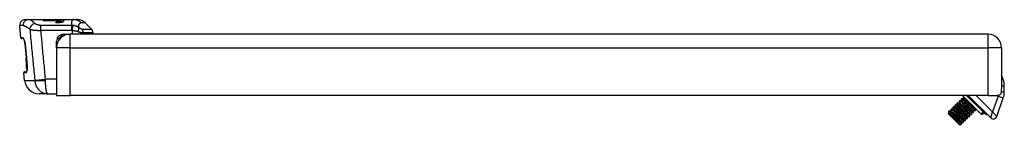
# Model space of a CAD drawing. Header units: inches. Extents: x 2.3 to 50.7, y 3.7 to 26.2.
# Tile 19 of 29: x 2.3 to 12.8, y 25 to 26.1. Entities that reach past the tile are written whole.
import ezdxf

# ---------------------------------------------------------------- set-up
doc = ezdxf.new("R2010")
doc.units = ezdxf.units.IN
doc.header["$MEASUREMENT"] = 0
doc.layers.add('Visible Edges(ANSI)', color=7, linetype='Continuous', lineweight=25)
doc.layers.add('Visible Tangent Edges(ANSI)', color=7, linetype='Continuous', lineweight=25)

msp = doc.modelspace()

# ---------------------------------------------------------------- linework, layer by layer
at = {"layer": 'Visible Edges(ANSI)'}
for p, q in [((2.322, 25.925), (2.311, 26.055)), ((2.37, 26.12), (2.405, 26.12)), ((2.405, 26.12), (2.561, 26.12)), ((2.561, 26.111), (2.561, 26.12)), ((2.561, 26.12), (2.687, 26.12)), ((2.561, 26.111), (2.687, 26.111)), ((2.687, 26.12), (2.887, 26.12)), ((2.687, 26.12), (2.687, 26.111)), ((2.697, 26.112), (2.697, 26.116)), ((2.717, 26.116), (2.697, 26.116)), ((2.697, 26.112), (2.717, 26.112)), ((2.697, 26.088), (2.697, 26.097)), ((2.717, 26.097), (2.697, 26.097)), ((2.697, 26.088), (2.717, 26.088)), ((2.753, 26.106), (2.753, 26.092)), ((2.887, 26.12), (2.914, 26.12)), ((2.914, 26.12), (2.916, 26.12)), ((2.916, 26.12), (2.919, 26.12)), ((2.92, 26.12), (2.919, 26.12)), ((2.92, 26.12), (2.92, 26.12)), ((3.009, 26.085), (3.075, 26.019)), ((2.778, 25.964), (2.849, 25.964)), ((2.824, 25.964), (2.824, 25.962)), ((12.637, 25.964), (2.849, 25.964)), ((3.093, 25.964), (3.093, 25.977)), ((2.352, 25.916), (2.332, 25.916)), ((2.362, 25.891), (2.363, 25.885)), ((2.703, 25.818), (2.703, 25.889)), ((2.708, 25.917), (2.741, 25.917)), ((2.378, 25.765), (2.378, 25.716)), ((2.703, 25.818), (2.703, 25.308)), ((12.783, 25.818), (12.783, 25.41)), ((2.382, 25.716), (2.378, 25.716)), ((2.378, 25.716), (2.378, 25.712)), ((2.378, 25.712), (2.378, 25.712)), ((2.378, 25.712), (2.378, 25.712)), ((2.378, 25.701), (2.378, 25.712)), ((2.383, 25.712), (2.378, 25.712)), ((2.383, 25.712), (2.378, 25.712)), ((2.378, 25.678), (2.378, 25.701)), ((2.378, 25.678), (2.378, 25.624)), ((2.362, 25.469), (2.355, 25.551)), ((2.365, 25.562), (2.384, 25.562)), ((2.378, 25.624), (2.378, 25.624)), ((2.39, 25.624), (2.378, 25.624)), ((2.378, 25.624), (2.378, 25.601)), ((2.39, 25.624), (2.378, 25.624)), ((2.39, 25.601), (2.378, 25.601)), ((12.802, 25.477), (12.783, 25.53)), ((2.608, 25.326), (2.519, 25.326)), ((2.608, 25.326), (2.703, 25.326)), ((12.814, 25.346), (12.814, 25.41)), ((2.703, 25.308), (2.849, 25.308)), ((12.637, 25.308), (2.849, 25.308)), ((12.29, 25.205), (12.293, 25.208)), ((12.293, 25.208), (12.313, 25.208)), ((12.312, 25.208), (12.312, 25.227)), ((12.313, 25.227), (12.315, 25.23)), ((12.316, 25.23), (12.335, 25.23)), ((12.335, 25.25), (12.338, 25.252)), ((12.335, 25.23), (12.335, 25.249)), ((12.338, 25.252), (12.357, 25.252)), ((12.357, 25.272), (12.36, 25.275)), ((12.357, 25.252), (12.357, 25.272)), ((12.36, 25.275), (12.38, 25.275)), ((12.366, 25.308), (12.565, 25.109)), ((12.378, 25.296), (12.374, 25.291)), ((12.374, 25.291), (12.513, 25.152)), ((12.379, 25.275), (12.379, 25.286)), ((12.429, 25.308), (12.669, 25.067)), ((12.637, 25.308), (12.741, 25.308)), ((12.734, 25.082), (12.803, 25.282)), ((12.219, 25.119), (12.224, 25.119)), ((12.219, 25.112), (12.219, 25.119)), ((12.333, 24.998), (12.219, 25.112)), ((12.223, 25.138), (12.226, 25.141)), ((12.223, 25.119), (12.223, 25.138)), ((12.227, 25.141), (12.246, 25.141)), ((12.246, 25.16), (12.249, 25.163)), ((12.246, 25.141), (12.246, 25.16)), ((12.249, 25.163), (12.268, 25.163)), ((12.268, 25.183), (12.271, 25.185)), ((12.268, 25.163), (12.268, 25.182)), ((12.271, 25.186), (12.291, 25.186)), ((12.29, 25.186), (12.29, 25.205)), ((12.46, 25.102), (12.463, 25.105)), ((12.463, 25.124), (12.463, 25.105)), ((12.482, 25.124), (12.463, 25.124)), ((12.482, 25.124), (12.485, 25.127)), ((12.485, 25.146), (12.485, 25.127)), ((12.504, 25.146), (12.485, 25.146)), ((12.505, 25.147), (12.507, 25.149)), ((12.508, 25.158), (12.508, 25.15)), ((12.518, 25.157), (12.513, 25.152)), ((12.565, 25.109), (12.572, 25.102)), ((12.572, 25.102), (12.602, 25.116)), ((12.371, 25.013), (12.351, 25.013)), ((12.352, 25.013), (12.352, 24.998)), ((12.371, 25.013), (12.374, 25.016)), ((12.393, 25.035), (12.373, 25.035)), ((12.374, 25.035), (12.374, 25.016)), ((12.393, 25.035), (12.396, 25.038)), ((12.396, 25.057), (12.396, 25.038)), ((12.415, 25.057), (12.396, 25.057)), ((12.416, 25.057), (12.418, 25.06)), ((12.418, 25.08), (12.418, 25.06)), ((12.438, 25.08), (12.418, 25.08)), ((12.438, 25.08), (12.441, 25.082)), ((12.46, 25.102), (12.44, 25.102)), ((12.441, 25.102), (12.441, 25.083)), ((12.333, 24.998), (12.352, 24.998))]:
    msp.add_line(p, q, dxfattribs=at)
at = {"layer": 'Visible Edges(ANSI)', "flags": 128}
for points in [[(2.717, 26.088), (2.725, 26.088), (2.734, 26.089), (2.742, 26.09), (2.75, 26.091), (2.757, 26.092), (2.763, 26.094), (2.769, 26.096), (2.774, 26.098), (2.777, 26.1), (2.78, 26.102), (2.782, 26.104), (2.783, 26.106), (2.782, 26.107), (2.78, 26.109), (2.778, 26.11), (2.774, 26.112), (2.769, 26.113), (2.764, 26.114), (2.757, 26.114), (2.75, 26.115), (2.742, 26.116), (2.734, 26.116), (2.725, 26.116), (2.717, 26.116)], [(2.717, 26.112), (2.721, 26.112), (2.726, 26.112), (2.731, 26.112), (2.735, 26.111), (2.739, 26.111), (2.742, 26.111), (2.746, 26.11), (2.748, 26.109), (2.75, 26.108), (2.752, 26.108), (2.753, 26.107), (2.753, 26.106), (2.753, 26.105), (2.752, 26.104), (2.75, 26.103), (2.748, 26.102), (2.745, 26.101), (2.742, 26.1), (2.739, 26.099), (2.735, 26.098), (2.731, 26.098), (2.726, 26.097), (2.721, 26.097), (2.717, 26.097)], [(2.927, 26.119), (2.927, 26.119), (2.926, 26.119), (2.925, 26.119), (2.925, 26.119), (2.924, 26.119), (2.924, 26.119), (2.923, 26.119), (2.923, 26.119), (2.922, 26.119), (2.922, 26.119), (2.921, 26.119), (2.921, 26.119), (2.92, 26.119), (2.919, 26.12), (2.919, 26.12), (2.918, 26.12), (2.918, 26.12), (2.917, 26.12), (2.917, 26.12), (2.916, 26.12), (2.916, 26.12), (2.915, 26.12), (2.915, 26.12), (2.914, 26.12)], [(2.916, 26.12), (2.916, 26.12), (2.917, 26.12), (2.917, 26.12), (2.918, 26.12), (2.918, 26.12), (2.919, 26.12), (2.919, 26.12), (2.92, 26.12), (2.92, 26.12), (2.92, 26.12), (2.921, 26.119), (2.921, 26.119), (2.922, 26.119), (2.922, 26.119), (2.923, 26.119), (2.923, 26.119), (2.924, 26.119), (2.924, 26.119), (2.925, 26.119), (2.925, 26.119), (2.926, 26.119), (2.926, 26.119), (2.927, 26.119), (2.927, 26.119)], [(2.95, 26.117), (2.95, 26.117), (2.95, 26.117), (2.949, 26.117), (2.949, 26.117), (2.948, 26.117), (2.948, 26.117), (2.947, 26.118), (2.946, 26.118), (2.945, 26.118), (2.944, 26.118), (2.943, 26.118), (2.942, 26.118), (2.941, 26.118), (2.939, 26.119), (2.938, 26.119), (2.936, 26.119), (2.934, 26.119), (2.932, 26.119), (2.93, 26.119), (2.928, 26.119), (2.926, 26.119), (2.924, 26.12), (2.922, 26.12), (2.919, 26.12)], [(2.371, 25.837), (2.37, 25.852), (2.367, 25.866), (2.365, 25.88), (2.362, 25.892), (2.358, 25.902), (2.355, 25.91), (2.354, 25.913), (2.353, 25.915), (2.352, 25.917), (2.351, 25.917)], [(2.365, 25.88), (2.367, 25.87), (2.369, 25.859), (2.37, 25.848), (2.371, 25.837)], [(2.389, 25.64), (2.39, 25.63), (2.39, 25.621), (2.39, 25.612), (2.39, 25.603), (2.39, 25.595), (2.389, 25.587), (2.389, 25.58), (2.388, 25.574)], [(2.384, 25.56), (2.384, 25.561), (2.385, 25.564), (2.387, 25.569), (2.388, 25.574)], [(2.388, 25.574), (2.386, 25.567), (2.384, 25.562)], [(12.783, 25.41), (12.783, 25.403), (12.783, 25.396), (12.783, 25.389), (12.783, 25.382), (12.782, 25.375), (12.782, 25.369), (12.782, 25.362), (12.782, 25.356), (12.781, 25.35), (12.781, 25.345), (12.78, 25.339), (12.779, 25.335), (12.777, 25.33), (12.776, 25.326), (12.774, 25.323), (12.772, 25.319), (12.769, 25.316), (12.766, 25.314), (12.763, 25.312), (12.759, 25.31), (12.755, 25.309), (12.75, 25.308), (12.746, 25.308), (12.741, 25.308)], [(12.441, 25.083), (12.44, 25.082), (12.438, 25.083), (12.435, 25.085), (12.431, 25.089), (12.426, 25.093), (12.42, 25.098), (12.413, 25.104), (12.405, 25.111), (12.396, 25.119), (12.388, 25.127), (12.378, 25.135), (12.369, 25.143), (12.359, 25.152), (12.35, 25.161), (12.341, 25.169), (12.332, 25.176), (12.324, 25.184), (12.317, 25.19), (12.31, 25.196), (12.304, 25.2), (12.3, 25.204), (12.296, 25.206), (12.294, 25.208), (12.293, 25.208)], [(12.312, 25.227), (12.313, 25.227), (12.315, 25.226), (12.318, 25.224), (12.322, 25.221), (12.327, 25.217), (12.333, 25.212), (12.34, 25.206), (12.348, 25.199), (12.357, 25.191), (12.366, 25.183), (12.375, 25.175), (12.384, 25.166), (12.394, 25.158), (12.403, 25.149), (12.413, 25.141), (12.421, 25.133), (12.429, 25.126), (12.437, 25.12), (12.443, 25.114), (12.449, 25.11), (12.453, 25.106), (12.457, 25.103), (12.459, 25.102), (12.46, 25.102)], [(12.313, 25.208), (12.314, 25.207), (12.317, 25.206), (12.32, 25.204), (12.324, 25.201), (12.328, 25.197), (12.334, 25.192), (12.34, 25.187), (12.347, 25.181), (12.354, 25.175), (12.361, 25.169), (12.369, 25.162), (12.377, 25.155), (12.384, 25.148), (12.392, 25.141), (12.399, 25.135), (12.407, 25.128), (12.413, 25.123), (12.419, 25.117), (12.425, 25.113), (12.43, 25.109), (12.434, 25.106), (12.437, 25.104), (12.439, 25.102), (12.44, 25.102)], [(12.463, 25.105), (12.462, 25.105), (12.461, 25.106), (12.458, 25.108), (12.453, 25.111), (12.448, 25.115), (12.442, 25.12), (12.435, 25.126), (12.427, 25.133), (12.419, 25.141), (12.41, 25.149), (12.4, 25.157), (12.391, 25.166), (12.381, 25.174), (12.372, 25.183), (12.363, 25.191), (12.354, 25.199), (12.346, 25.206), (12.339, 25.212), (12.332, 25.218), (12.327, 25.222), (12.322, 25.226), (12.319, 25.229), (12.316, 25.23), (12.315, 25.23)], [(12.335, 25.249), (12.335, 25.25), (12.337, 25.249), (12.34, 25.247), (12.344, 25.244), (12.349, 25.239), (12.356, 25.234), (12.363, 25.228), (12.37, 25.221), (12.379, 25.214), (12.388, 25.205), (12.397, 25.197), (12.407, 25.189), (12.416, 25.18), (12.426, 25.172), (12.435, 25.163), (12.443, 25.156), (12.452, 25.148), (12.459, 25.142), (12.465, 25.136), (12.471, 25.132), (12.476, 25.128), (12.479, 25.126), (12.481, 25.124), (12.482, 25.124)], [(12.335, 25.23), (12.337, 25.23), (12.339, 25.228), (12.342, 25.226), (12.346, 25.223), (12.351, 25.219), (12.356, 25.215), (12.362, 25.209), (12.369, 25.204), (12.376, 25.197), (12.383, 25.191), (12.391, 25.184), (12.399, 25.177), (12.407, 25.17), (12.414, 25.163), (12.422, 25.157), (12.429, 25.151), (12.435, 25.145), (12.442, 25.14), (12.447, 25.135), (12.452, 25.131), (12.456, 25.128), (12.459, 25.126), (12.461, 25.125), (12.463, 25.124)], [(12.485, 25.127), (12.485, 25.127), (12.483, 25.128), (12.48, 25.13), (12.476, 25.133), (12.471, 25.137), (12.464, 25.143), (12.457, 25.149), (12.449, 25.156), (12.441, 25.163), (12.432, 25.171), (12.423, 25.179), (12.413, 25.188), (12.404, 25.197), (12.394, 25.205), (12.385, 25.213), (12.377, 25.221), (12.368, 25.228), (12.361, 25.235), (12.355, 25.24), (12.349, 25.245), (12.344, 25.248), (12.341, 25.251), (12.339, 25.252), (12.338, 25.252)], [(12.357, 25.272), (12.358, 25.272), (12.359, 25.271), (12.362, 25.269), (12.367, 25.266), (12.372, 25.262), (12.378, 25.256), (12.385, 25.25), (12.393, 25.243), (12.401, 25.236), (12.41, 25.228), (12.42, 25.219), (12.429, 25.211), (12.439, 25.202), (12.448, 25.194), (12.457, 25.186), (12.466, 25.178), (12.474, 25.171), (12.481, 25.164), (12.488, 25.159), (12.493, 25.154), (12.498, 25.15), (12.501, 25.148), (12.504, 25.147), (12.505, 25.147)], [(12.357, 25.252), (12.359, 25.252), (12.361, 25.251), (12.364, 25.248), (12.368, 25.245), (12.373, 25.241), (12.378, 25.237), (12.385, 25.232), (12.391, 25.226), (12.398, 25.22), (12.406, 25.213), (12.413, 25.206), (12.421, 25.199), (12.429, 25.193), (12.437, 25.186), (12.444, 25.179), (12.451, 25.173), (12.458, 25.167), (12.464, 25.162), (12.469, 25.157), (12.474, 25.154), (12.478, 25.151), (12.481, 25.148), (12.483, 25.147), (12.485, 25.146)], [(12.508, 25.15), (12.507, 25.149), (12.505, 25.15), (12.502, 25.152), (12.498, 25.155), (12.493, 25.16), (12.487, 25.165), (12.48, 25.171), (12.472, 25.178), (12.463, 25.185), (12.454, 25.193), (12.445, 25.202), (12.436, 25.21), (12.426, 25.219), (12.417, 25.227), (12.407, 25.235), (12.399, 25.243), (12.391, 25.25), (12.383, 25.257), (12.377, 25.262), (12.371, 25.267), (12.367, 25.271), (12.363, 25.273), (12.361, 25.274), (12.36, 25.275)], [(12.38, 25.275), (12.38, 25.275), (12.381, 25.274), (12.382, 25.274), (12.383, 25.273), (12.385, 25.272), (12.386, 25.271), (12.388, 25.269), (12.39, 25.268), (12.393, 25.266), (12.395, 25.264), (12.398, 25.262), (12.401, 25.259), (12.404, 25.257), (12.407, 25.254), (12.41, 25.251), (12.413, 25.248), (12.417, 25.245), (12.42, 25.242), (12.424, 25.239), (12.428, 25.236), (12.432, 25.232), (12.435, 25.229), (12.439, 25.225), (12.443, 25.222)], [(12.352, 24.998), (12.351, 24.998), (12.349, 24.999), (12.347, 25.001), (12.343, 25.004), (12.338, 25.009), (12.333, 25.014), (12.327, 25.02), (12.319, 25.026), (12.312, 25.033), (12.304, 25.041), (12.295, 25.049), (12.287, 25.057), (12.278, 25.065), (12.269, 25.073), (12.261, 25.081), (12.253, 25.089), (12.246, 25.095), (12.239, 25.102), (12.233, 25.107), (12.228, 25.111), (12.224, 25.115), (12.222, 25.117), (12.22, 25.119), (12.219, 25.119)], [(12.223, 25.138), (12.224, 25.138), (12.226, 25.137), (12.229, 25.135), (12.233, 25.132), (12.238, 25.128), (12.244, 25.123), (12.251, 25.117), (12.259, 25.11), (12.268, 25.102), (12.277, 25.094), (12.286, 25.086), (12.295, 25.077), (12.305, 25.069), (12.314, 25.06), (12.323, 25.052), (12.332, 25.044), (12.34, 25.037), (12.348, 25.031), (12.354, 25.025), (12.36, 25.02), (12.364, 25.017), (12.368, 25.014), (12.37, 25.013), (12.371, 25.013)], [(12.224, 25.119), (12.225, 25.118), (12.227, 25.117), (12.231, 25.115), (12.235, 25.112), (12.239, 25.108), (12.245, 25.103), (12.251, 25.098), (12.258, 25.092), (12.265, 25.086), (12.272, 25.079), (12.28, 25.073), (12.288, 25.066), (12.295, 25.059), (12.303, 25.052), (12.31, 25.046), (12.317, 25.039), (12.324, 25.034), (12.33, 25.028), (12.336, 25.024), (12.34, 25.02), (12.344, 25.017), (12.348, 25.015), (12.35, 25.013), (12.351, 25.013)], [(12.374, 25.016), (12.373, 25.016), (12.371, 25.016), (12.369, 25.019), (12.364, 25.022), (12.359, 25.026), (12.353, 25.031), (12.346, 25.037), (12.338, 25.044), (12.33, 25.052), (12.321, 25.06), (12.311, 25.068), (12.302, 25.077), (12.292, 25.085), (12.283, 25.094), (12.274, 25.102), (12.265, 25.11), (12.257, 25.117), (12.25, 25.123), (12.243, 25.129), (12.238, 25.133), (12.233, 25.137), (12.23, 25.139), (12.227, 25.141), (12.226, 25.141)], [(12.246, 25.16), (12.246, 25.161), (12.248, 25.16), (12.251, 25.158), (12.255, 25.154), (12.26, 25.15), (12.267, 25.145), (12.274, 25.139), (12.281, 25.132), (12.29, 25.124), (12.299, 25.116), (12.308, 25.108), (12.318, 25.099), (12.327, 25.091), (12.337, 25.082), (12.346, 25.074), (12.354, 25.067), (12.362, 25.059), (12.37, 25.053), (12.376, 25.047), (12.382, 25.043), (12.387, 25.039), (12.39, 25.037), (12.392, 25.035), (12.393, 25.035)], [(12.246, 25.141), (12.247, 25.141), (12.25, 25.139), (12.253, 25.137), (12.257, 25.134), (12.262, 25.13), (12.267, 25.125), (12.273, 25.12), (12.28, 25.114), (12.287, 25.108), (12.294, 25.102), (12.302, 25.095), (12.31, 25.088), (12.318, 25.081), (12.325, 25.074), (12.333, 25.068), (12.34, 25.062), (12.346, 25.056), (12.352, 25.051), (12.358, 25.046), (12.363, 25.042), (12.367, 25.039), (12.37, 25.037), (12.372, 25.036), (12.373, 25.035)], [(12.396, 25.038), (12.396, 25.038), (12.394, 25.039), (12.391, 25.041), (12.387, 25.044), (12.381, 25.048), (12.375, 25.053), (12.368, 25.06), (12.36, 25.066), (12.352, 25.074), (12.343, 25.082), (12.334, 25.09), (12.324, 25.099), (12.315, 25.108), (12.305, 25.116), (12.296, 25.124), (12.287, 25.132), (12.279, 25.139), (12.272, 25.145), (12.265, 25.151), (12.26, 25.156), (12.255, 25.159), (12.252, 25.162), (12.25, 25.163), (12.249, 25.163)], [(12.268, 25.182), (12.269, 25.183), (12.27, 25.182), (12.273, 25.18), (12.277, 25.177), (12.283, 25.172), (12.289, 25.167), (12.296, 25.161), (12.304, 25.154), (12.312, 25.147), (12.321, 25.139), (12.33, 25.13), (12.34, 25.122), (12.349, 25.113), (12.359, 25.105), (12.368, 25.097), (12.377, 25.089), (12.385, 25.082), (12.392, 25.075), (12.399, 25.07), (12.404, 25.065), (12.409, 25.061), (12.412, 25.059), (12.414, 25.058), (12.416, 25.057)], [(12.268, 25.163), (12.27, 25.163), (12.272, 25.161), (12.275, 25.159), (12.279, 25.156), (12.284, 25.152), (12.289, 25.148), (12.295, 25.143), (12.302, 25.137), (12.309, 25.131), (12.317, 25.124), (12.324, 25.117), (12.332, 25.11), (12.34, 25.103), (12.347, 25.097), (12.355, 25.09), (12.362, 25.084), (12.369, 25.078), (12.375, 25.073), (12.38, 25.068), (12.385, 25.065), (12.389, 25.061), (12.392, 25.059), (12.394, 25.058), (12.396, 25.057)], [(12.418, 25.06), (12.418, 25.06), (12.416, 25.061), (12.413, 25.063), (12.409, 25.066), (12.404, 25.07), (12.398, 25.076), (12.391, 25.082), (12.383, 25.089), (12.374, 25.096), (12.365, 25.104), (12.356, 25.113), (12.346, 25.121), (12.337, 25.13), (12.327, 25.138), (12.318, 25.146), (12.31, 25.154), (12.302, 25.161), (12.294, 25.168), (12.288, 25.173), (12.282, 25.178), (12.278, 25.182), (12.274, 25.184), (12.272, 25.185), (12.271, 25.185)], [(12.29, 25.205), (12.291, 25.205), (12.293, 25.204), (12.296, 25.202), (12.3, 25.199), (12.305, 25.195), (12.311, 25.189), (12.318, 25.183), (12.326, 25.176), (12.334, 25.169), (12.343, 25.161), (12.353, 25.153), (12.362, 25.144), (12.372, 25.135), (12.381, 25.127), (12.39, 25.119), (12.399, 25.111), (12.407, 25.104), (12.414, 25.097), (12.421, 25.092), (12.427, 25.087), (12.431, 25.084), (12.434, 25.081), (12.437, 25.08), (12.438, 25.08)], [(12.291, 25.186), (12.292, 25.185), (12.294, 25.184), (12.297, 25.182), (12.301, 25.178), (12.306, 25.175), (12.312, 25.17), (12.318, 25.165), (12.324, 25.159), (12.331, 25.153), (12.339, 25.146), (12.347, 25.139), (12.354, 25.133), (12.362, 25.126), (12.37, 25.119), (12.377, 25.112), (12.384, 25.106), (12.391, 25.1), (12.397, 25.095), (12.403, 25.091), (12.407, 25.087), (12.411, 25.084), (12.414, 25.081), (12.417, 25.08), (12.418, 25.08)]]:
    msp.add_lwpolyline(points, dxfattribs=at)
at = {"layer": 'Visible Edges(ANSI)'}
for centre, radius, start, end in [((2.37, 26.061), 0.0591, 90, 185), ((2.926, 26.002), 0.118, 45, 78.119), ((2.849, 25.818), 0.146, 90, 180), ((2.778, 25.889), 0.075, 90, 180), ((2.797, 25.944), 0.0197, 90, 176.2666), ((3.034, 25.977), 0.0591, 0, 45), ((12.637, 25.818), 0.146, 0, 90), ((2.332, 25.926), 0.00984, 185, 270), ((2.732, 25.883), 0.0295, 180, 221.5226), ((3058.082, 301.036), 3068.078, 185.146217, 185.149609), ((2.365, 25.552), 0.00984, 90, 185), ((2.519, 25.483), 0.157, 185, 270), ((12.617, 25.41), 0.197, 0, 20), ((12.617, 25.346), 0.197, 341, 0), ((12.602, 25.115), 0.00118, 46.173, 115), ((12.631, 25.144), 0.0394, 226.173, 272.0154), ((12.697, 25.095), 0.0394, 225, 341)]:
    msp.add_arc(centre, radius, start, end, dxfattribs=at)
for centre, major_axis, ratio, start_param, end_param in [((2.811, 25.949), (-0.00984, 0), 0.999391, 4.902488, 5.075064), ((1.811, 25.604), (0.218, -2.42), 0.238359, 1.564193, 1.570765)]:
    msp.add_ellipse(centre, major_axis=major_axis, ratio=ratio, start_param=start_param, end_param=end_param, dxfattribs=at)
at = {"layer": 'Visible Tangent Edges(ANSI)'}
for p, q in [((2.348, 26.055), (2.311, 26.055)), ((2.537, 26.005), (2.537, 26.058)), ((2.865, 26.058), (2.537, 26.058)), ((2.717, 26.116), (2.717, 26.112)), ((2.717, 26.097), (2.717, 26.088)), ((2.865, 26.005), (2.865, 26.058)), ((2.872, 26.004), (2.88, 26.057)), ((3.009, 26.085), (2.968, 26.085)), ((2.537, 26.005), (2.865, 26.005)), ((2.751, 25.959), (2.758, 25.941)), ((2.775, 25.944), (2.768, 25.944)), ((2.849, 25.818), (2.849, 25.964)), ((2.872, 26.004), (2.872, 25.964)), ((2.973, 26.019), (3.075, 26.019)), ((3.093, 25.977), (2.989, 25.977)), ((2.989, 25.964), (2.989, 25.977)), ((12.637, 25.964), (12.637, 25.818)), ((2.322, 25.925), (2.345, 25.925)), ((2.706, 25.849), (2.703, 25.849)), ((2.758, 25.941), (2.758, 25.932)), ((2.372, 25.837), (2.371, 25.837)), ((2.849, 25.818), (2.703, 25.818)), ((2.849, 25.818), (12.637, 25.818)), ((2.849, 25.308), (2.849, 25.818)), ((12.783, 25.818), (12.637, 25.818)), ((12.637, 25.818), (12.637, 25.308)), ((2.383, 25.712), (2.378, 25.712)), ((2.384, 25.701), (2.378, 25.701)), ((2.386, 25.678), (2.378, 25.678)), ((2.388, 25.656), (2.388, 25.656)), ((2.378, 25.551), (2.355, 25.551)), ((2.362, 25.469), (2.471, 25.469)), ((2.471, 25.472), (2.586, 25.483)), ((2.703, 25.483), (2.586, 25.483)), ((12.783, 25.47), (12.802, 25.477)), ((12.781, 25.346), (12.814, 25.346)), ((12.783, 25.41), (12.814, 25.41)), ((12.41, 25.308), (12.587, 25.131)), ((12.587, 25.132), (12.411, 25.308)), ((12.689, 25.131), (12.512, 25.308)), ((12.747, 25.301), (12.689, 25.131)), ((12.747, 25.301), (12.803, 25.282)), ((12.565, 25.109), (12.587, 25.131)), ((12.587, 25.132), (12.596, 25.14)), ((12.603, 25.116), (12.587, 25.132)), ((12.587, 25.132), (12.587, 25.131)), ((12.587, 25.131), (12.602, 25.116)), ((12.669, 25.067), (12.689, 25.131)), ((12.689, 25.131), (12.734, 25.082))]:
    msp.add_line(p, q, dxfattribs=at)
at = {"layer": 'Visible Tangent Edges(ANSI)', "flags": 128}
for points in [[(2.348, 26.055), (2.35, 26.055), (2.352, 26.055), (2.354, 26.055), (2.357, 26.054), (2.359, 26.054), (2.362, 26.053), (2.364, 26.052), (2.367, 26.051), (2.37, 26.05), (2.373, 26.049), (2.376, 26.047), (2.379, 26.046), (2.382, 26.044), (2.385, 26.042), (2.388, 26.04), (2.391, 26.038), (2.394, 26.036), (2.398, 26.033), (2.401, 26.031), (2.405, 26.028), (2.408, 26.026), (2.412, 26.023), (2.415, 26.02), (2.419, 26.017)], [(2.473, 26.077), (2.47, 26.081), (2.466, 26.084), (2.463, 26.087), (2.46, 26.09), (2.456, 26.093), (2.453, 26.095), (2.45, 26.098), (2.447, 26.1), (2.444, 26.103), (2.441, 26.105), (2.438, 26.107), (2.435, 26.109), (2.432, 26.11), (2.429, 26.112), (2.426, 26.113), (2.424, 26.115), (2.421, 26.116), (2.419, 26.117), (2.416, 26.118), (2.414, 26.118), (2.411, 26.119), (2.409, 26.119), (2.407, 26.12), (2.405, 26.12)], [(2.537, 26.058), (2.533, 26.058), (2.53, 26.058), (2.526, 26.058), (2.523, 26.059), (2.52, 26.059), (2.516, 26.06), (2.513, 26.06), (2.51, 26.061), (2.507, 26.062), (2.504, 26.062), (2.501, 26.063), (2.498, 26.064), (2.495, 26.065), (2.493, 26.066), (2.49, 26.067), (2.488, 26.068), (2.486, 26.069), (2.484, 26.07), (2.482, 26.071), (2.48, 26.073), (2.478, 26.074), (2.476, 26.075), (2.475, 26.076), (2.473, 26.077)], [(2.887, 26.12), (2.885, 26.12), (2.883, 26.119), (2.881, 26.119), (2.879, 26.118), (2.877, 26.117), (2.875, 26.116), (2.873, 26.114), (2.872, 26.113), (2.87, 26.111), (2.869, 26.109), (2.868, 26.107), (2.867, 26.104), (2.866, 26.102), (2.865, 26.099), (2.864, 26.096), (2.864, 26.092), (2.863, 26.089), (2.863, 26.085), (2.863, 26.081), (2.863, 26.077), (2.863, 26.072), (2.863, 26.068), (2.864, 26.063), (2.865, 26.058)], [(2.88, 26.057), (2.88, 26.057), (2.879, 26.057), (2.878, 26.057), (2.878, 26.058), (2.877, 26.058), (2.876, 26.058), (2.876, 26.058), (2.875, 26.058), (2.874, 26.058), (2.874, 26.058), (2.873, 26.058), (2.872, 26.058), (2.872, 26.058), (2.871, 26.058), (2.87, 26.058), (2.87, 26.058), (2.869, 26.058), (2.869, 26.058), (2.868, 26.058), (2.867, 26.058), (2.867, 26.058), (2.866, 26.058), (2.865, 26.058), (2.865, 26.058)], [(2.941, 26.034), (2.939, 26.036), (2.937, 26.037), (2.935, 26.039), (2.932, 26.04), (2.93, 26.041), (2.928, 26.043), (2.925, 26.044), (2.923, 26.045), (2.92, 26.046), (2.918, 26.047), (2.915, 26.048), (2.913, 26.049), (2.91, 26.05), (2.908, 26.051), (2.905, 26.052), (2.902, 26.053), (2.9, 26.054), (2.897, 26.054), (2.894, 26.055), (2.891, 26.055), (2.889, 26.056), (2.886, 26.056), (2.883, 26.057), (2.88, 26.057)], [(2.941, 26.034), (2.941, 26.038), (2.941, 26.042), (2.94, 26.046), (2.94, 26.05), (2.941, 26.053), (2.941, 26.056), (2.941, 26.059), (2.942, 26.062), (2.943, 26.065), (2.944, 26.068), (2.945, 26.07), (2.946, 26.072), (2.947, 26.074), (2.948, 26.076), (2.95, 26.078), (2.952, 26.079), (2.953, 26.081), (2.955, 26.082), (2.957, 26.083), (2.959, 26.084), (2.961, 26.084), (2.964, 26.085), (2.966, 26.085), (2.968, 26.085)], [(2.419, 26.017), (2.421, 26.016), (2.424, 26.015), (2.427, 26.014), (2.43, 26.013), (2.434, 26.012), (2.437, 26.011), (2.441, 26.01), (2.446, 26.01), (2.45, 26.009), (2.455, 26.008), (2.46, 26.007), (2.465, 26.007), (2.47, 26.006), (2.475, 26.006), (2.481, 26.005), (2.487, 26.005), (2.492, 26.005), (2.499, 26.004), (2.505, 26.004), (2.511, 26.004), (2.517, 26.004), (2.524, 26.004), (2.53, 26.004), (2.537, 26.005)], [(2.419, 26.017), (2.421, 25.994), (2.423, 25.972), (2.425, 25.949), (2.427, 25.926), (2.43, 25.904), (2.432, 25.881), (2.434, 25.858), (2.436, 25.835), (2.438, 25.813), (2.44, 25.79), (2.443, 25.767), (2.445, 25.745), (2.447, 25.722), (2.449, 25.699), (2.451, 25.677), (2.453, 25.654), (2.456, 25.631), (2.458, 25.609), (2.46, 25.586), (2.462, 25.563), (2.464, 25.54), (2.467, 25.518), (2.469, 25.495), (2.471, 25.472)], [(2.586, 25.483), (2.584, 25.505), (2.582, 25.527), (2.58, 25.548), (2.578, 25.57), (2.576, 25.592), (2.574, 25.614), (2.571, 25.635), (2.569, 25.657), (2.567, 25.679), (2.565, 25.7), (2.563, 25.722), (2.561, 25.744), (2.559, 25.766), (2.557, 25.787), (2.555, 25.809), (2.553, 25.831), (2.551, 25.853), (2.549, 25.874), (2.547, 25.896), (2.545, 25.918), (2.543, 25.939), (2.541, 25.961), (2.539, 25.983), (2.537, 26.005)], [(2.758, 25.941), (2.758, 25.941), (2.759, 25.941), (2.759, 25.941), (2.76, 25.942), (2.76, 25.942), (2.76, 25.942), (2.761, 25.942), (2.761, 25.943), (2.762, 25.943), (2.762, 25.943), (2.763, 25.943), (2.763, 25.943), (2.763, 25.943), (2.764, 25.944), (2.764, 25.944), (2.765, 25.944), (2.765, 25.944), (2.765, 25.944), (2.766, 25.944), (2.766, 25.944), (2.767, 25.944), (2.767, 25.944), (2.767, 25.944), (2.768, 25.944)], [(2.865, 26.005), (2.865, 26.005), (2.865, 26.005), (2.866, 26.005), (2.866, 26.005), (2.866, 26.005), (2.867, 26.005), (2.867, 26.005), (2.867, 26.005), (2.868, 26.005), (2.868, 26.004), (2.868, 26.004), (2.869, 26.004), (2.869, 26.004), (2.869, 26.004), (2.869, 26.004), (2.87, 26.004), (2.87, 26.004), (2.87, 26.004), (2.871, 26.004), (2.871, 26.004), (2.871, 26.004), (2.872, 26.004), (2.872, 26.004), (2.872, 26.004)], [(2.872, 26.004), (2.875, 26.004), (2.878, 26.004), (2.88, 26.003), (2.883, 26.003), (2.886, 26.003), (2.888, 26.002), (2.891, 26.002), (2.893, 26.002), (2.896, 26.001), (2.898, 26.001), (2.901, 26), (2.903, 26), (2.906, 25.999), (2.908, 25.999), (2.911, 25.998), (2.913, 25.998), (2.915, 25.997), (2.918, 25.997), (2.92, 25.996), (2.922, 25.995), (2.924, 25.995), (2.926, 25.994), (2.928, 25.993), (2.93, 25.992)], [(2.93, 25.992), (2.933, 25.991), (2.936, 25.99), (2.939, 25.989), (2.942, 25.988), (2.945, 25.987), (2.948, 25.986), (2.951, 25.985), (2.953, 25.984), (2.956, 25.984), (2.959, 25.983), (2.961, 25.982), (2.964, 25.981), (2.966, 25.981), (2.969, 25.98), (2.971, 25.98), (2.974, 25.979), (2.976, 25.979), (2.978, 25.978), (2.98, 25.978), (2.982, 25.978), (2.984, 25.977), (2.986, 25.977), (2.987, 25.977), (2.989, 25.977)], [(2.973, 26.019), (2.972, 26.019), (2.971, 26.019), (2.97, 26.019), (2.969, 26.019), (2.968, 26.02), (2.967, 26.02), (2.966, 26.02), (2.964, 26.021), (2.963, 26.021), (2.962, 26.022), (2.961, 26.022), (2.959, 26.023), (2.958, 26.024), (2.957, 26.025), (2.955, 26.025), (2.954, 26.026), (2.952, 26.027), (2.951, 26.028), (2.949, 26.029), (2.948, 26.03), (2.946, 26.031), (2.945, 26.032), (2.943, 26.033), (2.941, 26.034)], [(2.372, 25.837), (2.371, 25.843), (2.37, 25.848), (2.37, 25.854), (2.369, 25.86), (2.368, 25.865), (2.367, 25.871), (2.366, 25.876), (2.365, 25.881), (2.364, 25.886), (2.362, 25.891), (2.361, 25.895), (2.36, 25.899), (2.359, 25.903), (2.357, 25.907), (2.356, 25.91), (2.355, 25.913), (2.353, 25.916), (2.352, 25.919), (2.351, 25.921), (2.349, 25.922), (2.348, 25.924), (2.347, 25.925), (2.346, 25.925), (2.345, 25.925)], [(2.709, 25.859), (2.708, 25.86), (2.708, 25.861), (2.708, 25.862), (2.707, 25.863), (2.707, 25.863), (2.706, 25.864), (2.706, 25.865), (2.706, 25.866), (2.705, 25.867), (2.705, 25.868), (2.705, 25.869), (2.705, 25.87), (2.704, 25.871), (2.704, 25.872), (2.704, 25.873), (2.704, 25.874), (2.703, 25.875), (2.703, 25.877), (2.703, 25.878), (2.703, 25.879), (2.703, 25.88), (2.703, 25.881), (2.703, 25.882), (2.703, 25.883)], [(2.71, 25.92), (2.71, 25.92), (2.71, 25.92), (2.71, 25.92), (2.71, 25.92), (2.71, 25.92), (2.71, 25.92), (2.71, 25.919), (2.711, 25.919), (2.711, 25.919), (2.711, 25.919), (2.711, 25.919), (2.711, 25.919), (2.711, 25.919), (2.711, 25.918), (2.712, 25.918), (2.712, 25.918), (2.712, 25.918), (2.712, 25.918), (2.712, 25.918), (2.712, 25.917), (2.712, 25.917), (2.713, 25.917), (2.713, 25.917), (2.713, 25.917)], [(2.719, 25.917), (2.719, 25.918), (2.719, 25.918), (2.718, 25.919), (2.718, 25.92), (2.718, 25.921), (2.717, 25.922), (2.717, 25.922), (2.717, 25.923), (2.716, 25.924), (2.716, 25.924), (2.716, 25.925), (2.716, 25.925), (2.715, 25.926), (2.715, 25.926), (2.715, 25.927), (2.715, 25.927), (2.715, 25.928), (2.715, 25.928), (2.714, 25.928), (2.714, 25.929), (2.714, 25.929), (2.714, 25.929), (2.714, 25.929), (2.714, 25.929)], [(2.388, 25.656), (2.387, 25.663), (2.387, 25.671), (2.386, 25.678), (2.385, 25.686), (2.385, 25.693), (2.384, 25.701), (2.383, 25.709), (2.383, 25.716), (2.382, 25.724), (2.381, 25.731), (2.38, 25.739), (2.38, 25.746), (2.379, 25.754), (2.378, 25.761), (2.378, 25.769), (2.377, 25.776), (2.376, 25.784), (2.376, 25.791), (2.375, 25.799), (2.374, 25.807), (2.374, 25.814), (2.373, 25.822), (2.372, 25.829), (2.372, 25.837)], [(2.389, 25.64), (2.389, 25.641), (2.389, 25.641), (2.389, 25.642), (2.389, 25.642), (2.389, 25.643), (2.389, 25.644), (2.389, 25.644), (2.389, 25.645), (2.389, 25.646), (2.389, 25.646), (2.389, 25.647), (2.389, 25.648), (2.389, 25.648), (2.389, 25.649), (2.388, 25.65), (2.388, 25.65), (2.388, 25.651), (2.388, 25.652), (2.388, 25.652), (2.388, 25.653), (2.388, 25.654), (2.388, 25.654), (2.388, 25.655), (2.388, 25.656)], [(2.388, 25.572), (2.388, 25.574), (2.389, 25.576), (2.389, 25.578), (2.389, 25.581), (2.389, 25.583), (2.39, 25.586), (2.39, 25.588), (2.39, 25.591), (2.39, 25.594), (2.39, 25.596), (2.391, 25.599), (2.391, 25.602), (2.391, 25.605), (2.391, 25.608), (2.391, 25.611), (2.391, 25.614), (2.391, 25.617), (2.391, 25.621), (2.39, 25.624), (2.39, 25.627), (2.39, 25.63), (2.39, 25.633), (2.39, 25.637), (2.389, 25.64)], [(2.378, 25.551), (2.379, 25.551), (2.379, 25.551), (2.38, 25.552), (2.38, 25.552), (2.38, 25.552), (2.381, 25.553), (2.381, 25.553), (2.382, 25.554), (2.382, 25.554), (2.383, 25.555), (2.383, 25.556), (2.384, 25.556), (2.384, 25.557), (2.384, 25.558), (2.385, 25.559), (2.385, 25.56), (2.386, 25.562), (2.386, 25.563), (2.386, 25.564), (2.387, 25.566), (2.387, 25.567), (2.387, 25.568), (2.388, 25.57), (2.388, 25.572)], [(2.471, 25.472), (2.471, 25.472), (2.471, 25.472), (2.471, 25.472), (2.471, 25.472), (2.471, 25.472), (2.471, 25.472), (2.471, 25.471), (2.471, 25.471), (2.471, 25.471), (2.471, 25.471), (2.471, 25.471), (2.471, 25.471), (2.471, 25.471), (2.471, 25.471), (2.471, 25.471), (2.471, 25.47), (2.471, 25.47), (2.471, 25.47), (2.471, 25.47), (2.471, 25.47), (2.471, 25.47), (2.471, 25.47), (2.471, 25.47), (2.471, 25.469)], [(2.471, 25.469), (2.472, 25.459), (2.474, 25.448), (2.476, 25.438), (2.479, 25.428), (2.483, 25.418), (2.487, 25.409), (2.491, 25.4), (2.496, 25.392), (2.501, 25.384), (2.507, 25.376), (2.513, 25.369), (2.519, 25.363), (2.526, 25.357), (2.533, 25.351), (2.54, 25.346), (2.547, 25.342), (2.554, 25.338), (2.561, 25.335), (2.569, 25.332), (2.577, 25.33), (2.584, 25.328), (2.592, 25.327), (2.6, 25.326), (2.608, 25.326)], [(2.586, 25.469), (2.586, 25.47), (2.586, 25.471), (2.586, 25.471), (2.586, 25.472), (2.586, 25.472), (2.586, 25.473), (2.586, 25.473), (2.586, 25.474), (2.586, 25.475), (2.586, 25.475), (2.586, 25.476), (2.586, 25.476), (2.586, 25.477), (2.586, 25.477), (2.586, 25.478), (2.586, 25.479), (2.586, 25.479), (2.586, 25.48), (2.586, 25.48), (2.586, 25.481), (2.586, 25.482), (2.586, 25.482), (2.586, 25.483), (2.586, 25.483)], [(2.608, 25.326), (2.607, 25.326), (2.605, 25.327), (2.604, 25.328), (2.603, 25.33), (2.602, 25.332), (2.6, 25.335), (2.599, 25.338), (2.598, 25.342), (2.597, 25.346), (2.596, 25.351), (2.595, 25.357), (2.594, 25.363), (2.593, 25.369), (2.592, 25.376), (2.591, 25.384), (2.59, 25.392), (2.589, 25.4), (2.589, 25.409), (2.588, 25.418), (2.587, 25.428), (2.587, 25.438), (2.587, 25.448), (2.586, 25.459), (2.586, 25.469)]]:
    msp.add_lwpolyline(points, dxfattribs=at)
at = {"layer": 'Visible Tangent Edges(ANSI)'}
for centre, radius, start, end in [((2.778, 25.889), 0.0553, 110.8469, 149.8822), ((12.617, 25.346), 0.138, 341, 344.0256)]:
    msp.add_arc(centre, radius, start, end, dxfattribs=at)
for centre, major_axis, ratio, start_param, end_param in [((2.405, 26.061), (0, 0.0591), 0.975157, 0, 1.658063), ((2.473, 26.022), (-0.0389, -0.0445), 0.86663, 3.931376, 5.453181), ((2.887, 26.002), (0, 0.118), 0.971084, 5.497787, 6.283185), ((2.778, 25.944), (0, 0.0197), 0.5, 0, 1.570796), ((2.903, 25.992), (0.0342, 0.0481), 0.392905, 4.984841, 5.974173), ((2.934, 25.977), (0, -0.0591), 0.930105, 1.570796, 2.356194), ((2.355, 25.926), (0, -0.00984), 0.984508, 4.799655, 5.969753), ((2.399, 25.641), (-0.0098, -0.00087), 0.006389, 0, 0.241538), ((2.388, 25.552), (0, -0.00984), 0.983784, 3.539452, 4.799655), ((2.397, 25.572), (-0.00968, 0.00175), 0.765398, 0, 0.345301), ((2.586, 25.48), (-0.125, -0.007), 0.087008, 0.393118, 1.565712)]:
    msp.add_ellipse(centre, major_axis=major_axis, ratio=ratio, start_param=start_param, end_param=end_param, dxfattribs=at)

doc.saveas('drawing.dxf')
